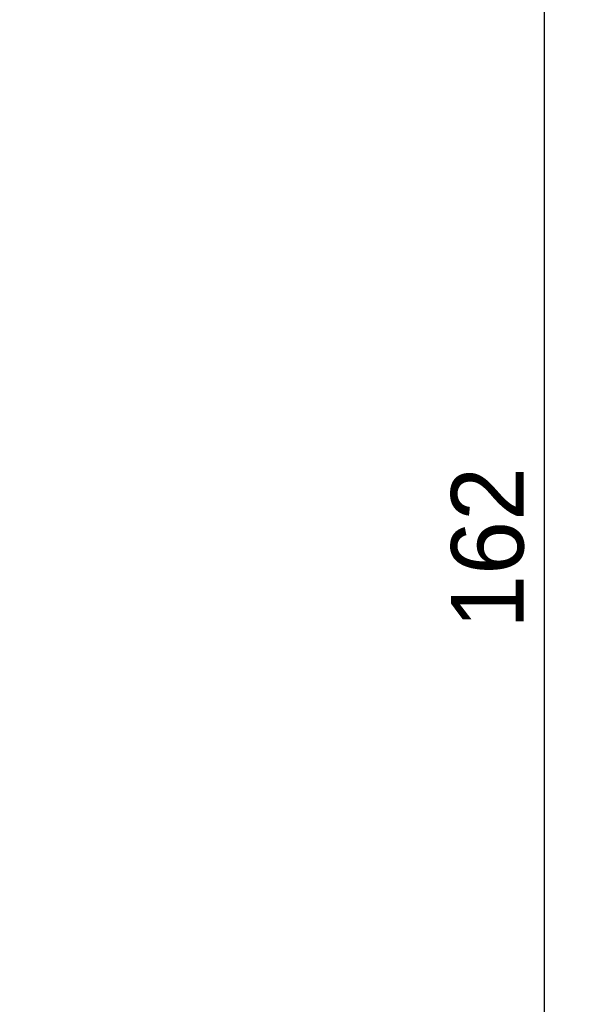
# Model space of a CAD drawing. Header units: millimetres. Extents: x 6161 to 8965, y -9035 to -5431.
# Tile 24 of 256: x 6980 to 7057, y -8209 to -8073. Entities that reach past the tile are written whole.
import ezdxf

# ---------------------------------------------------------------- set-up
doc = ezdxf.new("R2010")
doc.units = ezdxf.units.MM
doc.styles.add('PL_D50', font='GOTHIC.TTF', dxfattribs={"height": 10})
doc.dimstyles.new('PLANCO D50', dxfattribs={"dimscale": 0.5, "dimtxt": 10, "dimasz": 5, "dimexe": 10, "dimexo": 15, "dimgap": 5, "dimtad": 1, "dimdec": 0, "dimrnd": 0.5, "dimzin": 12, "dimtxsty": 'PL_D50', "dimblk": 'DOT', "dimcen": 1.25, "dimadec": 0, "dimazin": 0, "dimtfac": 1, "dimtdec": 0, "dimtmove": 1, "dimatfit": 3, "dimldrblk": 'DOT', "dimfxl": 0, "dimarcsym": 0})

# ---------------------------------------------------------------- blocks, each defined once
blk = doc.blocks.new('_Dot')
at = {"color": 0, "linetype": 'ByBlock', "lineweight": -2}
blk.add_line((-0.5, 0), (-1, 0), dxfattribs=at)
at = {"color": 0, "linetype": 'ByBlock', "const_width": 0.5}
blk.add_lwpolyline([(-0.25, 0, 1), (0.25, 0, 1)], format="xyb", close=True, dxfattribs=at)
blk = doc.blocks.new('*D651')
at = {"color": 0, "lineweight": -2, "transparency": 16777216}
for p, q in [((7047.171652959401, -8065.330234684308), (7057.171652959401, -8065.330234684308)), ((7052.171652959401, -8067.830234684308), (7052.171652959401, -8224.553615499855)), ((7047.171652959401, -8227.053615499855), (7057.171652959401, -8227.053615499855))]:
    blk.add_line(p, q, dxfattribs=at)
at = {"layer": 'Defpoints', "color": 0, "transparency": 16777216}
for p in [(6979.853874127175, -8065.330234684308), (7039.117044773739, -8227.053615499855), (7052.171652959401, -8227.053615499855)]:
    blk.add_point(p, dxfattribs=at)
at = {"color": 0, "lineweight": -2, "transparency": 16777216, "xscale": 2.5, "yscale": 2.5, "zscale": 2.5}
for p, rotation in [((7052.171652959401, -8065.330234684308), 90), ((7052.171652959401, -8227.053615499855), 270)]:
    blk.add_blockref('_Dot', p, dxfattribs=dict(at, rotation=rotation))
at = {"color": 0, "transparency": 16777216, "insert": (7044.420123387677, -8146.191925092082), "char_height": 10, "attachment_point": 5, "rotation": 90, "style": 'PL_D50'}
blk.add_mtext('162', dxfattribs=at)

msp = doc.modelspace()

# ---------------------------------------------------------------- dimensions: what is measured, and where the dimension line sits
dim = msp.add_linear_dim(base=(7052.171652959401, -8227.053615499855), p1=(6979.853874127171, -8065.330234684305), p2=(7039.117044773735, -8227.053615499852), angle=90, dimstyle='PLANCO D50')
dim.commit()
dim.dimension.update_dxf_attribs({"geometry": '*D651', "text_midpoint": (7044.420123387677, -8146.191925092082)})

doc.saveas('drawing.dxf')
